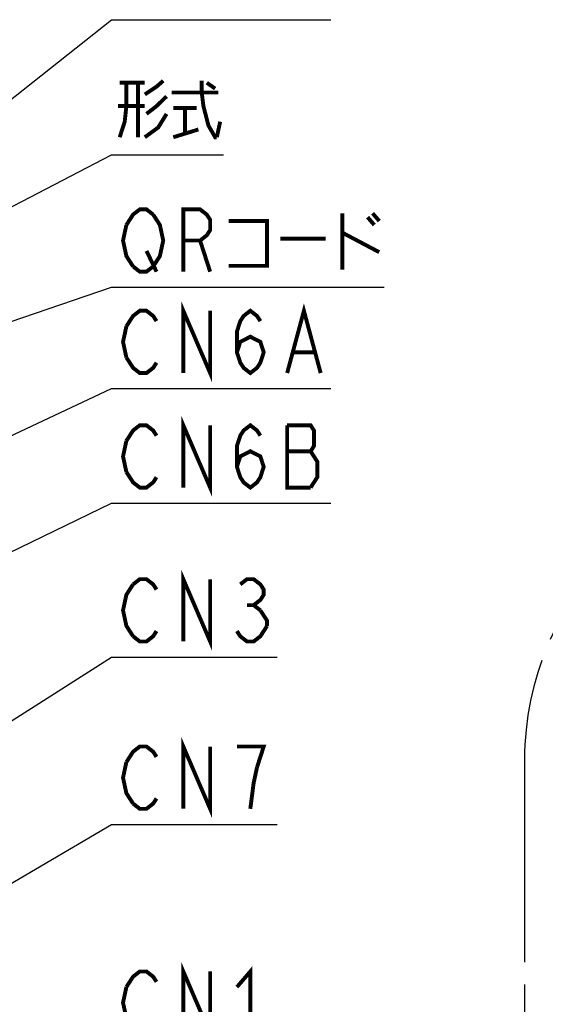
# Model space of a CAD drawing. Extents: x 58 to 816, y 33 to 569.
# Tile 13 of 24: x 486 to 540, y 351 to 452. Entities that reach past the tile are written whole.
import ezdxf

# ---------------------------------------------------------------- set-up
doc = ezdxf.new("R2010")
doc.units = 0
doc.header["$LTSCALE"] = 46.2
doc.linetypes.add('PHANTOM', pattern=[0.8, 0.45, -0.05, 0.1, -0.05, 0.1, -0.05])
doc.layers.get('0').update_dxf_attribs({"linetype": 'CONTINUOUS'})
doc.layers.add('ALL_FEATURES', color=7, linetype='CONTINUOUS')
doc.layers.add('ALL_NOTE', color=7, linetype='CONTINUOUS')

msp = doc.modelspace()

# ---------------------------------------------------------------- linework, layer by layer
at = {"color": 2, "linetype": 'CONTINUOUS'}
for p, q in [((475.73, 404.706), (495, 413.774)), ((495, 413.774), (495.5, 413.774)), ((495.5, 413.774), (517.516, 413.774)), ((475.73, 392.668), (495, 402.006)), ((495, 402.006), (495.5, 402.006)), ((495.5, 402.006), (517.516, 402.006))]:
    msp.add_line(p, q, dxfattribs=at)
at = {"color": 2, "linetype": 'CONTINUOUS', "const_width": 0.4}
for points in [[(496.532, 420.174), (497.22, 421.241), (497.908, 421.774), (498.596, 421.774), (499.284, 421.241), (499.628, 420.708)], [(502.38, 415.374), (502.38, 421.774), (505.132, 415.374), (505.132, 421.774)], [(507.884, 417.508), (508.228, 418.574), (509.26, 419.108), (510.292, 418.574), (510.636, 417.508), (510.292, 416.441), (509.948, 415.908), (509.26, 415.374), (508.572, 415.908), (508.228, 416.441), (507.884, 417.508), (507.884, 419.641), (508.228, 420.708), (508.572, 421.241), (509.26, 421.774), (509.948, 421.241), (510.292, 420.708)], [(513.044, 415.374), (514.764, 421.774), (516.484, 415.374)], [(496.532, 416.974), (496.188, 418.574), (496.532, 420.174)], [(499.628, 416.441), (499.284, 415.908), (498.596, 415.374), (497.908, 415.374), (497.22, 415.908), (496.532, 416.974)], [(513.732, 417.508), (515.796, 417.508)], [(502.38, 403.606), (502.38, 410.006), (505.132, 403.606), (505.132, 410.006)], [(496.532, 408.406), (497.22, 409.472), (497.908, 410.006), (498.596, 410.006), (499.284, 409.472), (499.628, 408.939)], [(507.884, 405.739), (508.228, 406.806), (509.26, 407.339), (510.292, 406.806), (510.636, 405.739), (510.292, 404.672), (509.948, 404.139), (509.26, 403.606), (508.572, 404.139), (508.228, 404.672), (507.884, 405.739), (507.884, 407.872), (508.228, 408.939), (508.572, 409.472), (509.26, 410.006), (509.948, 409.472), (510.292, 408.939)], [(515.452, 407.339), (515.796, 407.872), (515.796, 409.472), (515.452, 410.006), (513.044, 410.006)], [(513.044, 410.006), (513.044, 403.606), (515.452, 403.606)], [(496.532, 405.206), (496.188, 406.806), (496.532, 408.406)], [(513.044, 407.339), (515.452, 407.339)], [(515.452, 403.606), (516.14, 404.672), (516.14, 406.272), (515.452, 407.339)], [(499.628, 404.672), (499.284, 404.139), (498.596, 403.606), (497.908, 403.606), (497.22, 404.139), (496.532, 405.206)]]:
    msp.add_lwpolyline(points, dxfattribs=at)
at = {"layer": 'ALL_FEATURES', "color": 8, "linetype": 'PHANTOM'}
msp.add_line((537.425, 375.645), (537.425, 340.445), dxfattribs=at)
msp.add_arc((567.575, 375.645), 30.15, 90, 180, dxfattribs=at)
at = {"layer": 'ALL_NOTE', "color": 2, "linetype": 'CONTINUOUS'}
for p, q in [((462.5, 425.865), (495, 451.683)), ((495, 451.683), (495.5, 451.683)), ((495.5, 451.683), (517.516, 451.683)), ((462.5, 420.893), (495, 437.804)), ((495, 437.804), (495.5, 437.804)), ((495.5, 437.804), (506.508, 437.804)), ((447.448, 407.988), (495, 424.192)), ((495, 424.192), (495.5, 424.192)), ((495.5, 424.192), (523.02, 424.192)), ((476.1, 374.141), (495, 386.193)), ((495, 386.193), (495.5, 386.193)), ((495.5, 386.193), (512.012, 386.193)), ((476.1, 357.879), (495, 368.998)), ((495, 368.998), (495.5, 368.998)), ((495.5, 368.998), (512.012, 368.998))]:
    msp.add_line(p, q, dxfattribs=at)
at = {"layer": 'ALL_NOTE', "color": 2, "linetype": 'CONTINUOUS', "const_width": 0.4}
for points in [[(496.532, 445.204), (496.532, 442.804), (496.36, 441.204), (495.844, 439.604)], [(495.844, 445.204), (498.424, 445.204)], [(497.736, 445.204), (497.736, 439.604)], [(498.424, 444.004), (499.628, 444.804), (500.316, 445.404)], [(504.272, 445.404), (504.272, 444.204), (504.444, 442.804), (504.96, 440.804), (505.648, 439.604), (505.82, 439.604)], [(504.788, 445.204), (505.648, 444.604)], [(501.176, 444.204), (505.992, 444.204)], [(500.66, 443.804), (499.628, 442.804), (498.596, 442.004)], [(498.424, 442.804), (495.672, 442.804)], [(500.66, 442.004), (499.8, 440.604), (498.424, 439.604)], [(501.348, 442.604), (503.756, 442.604)], [(502.552, 442.604), (502.552, 440.004)], [(505.82, 439.604), (506.164, 441.204)], [(501.348, 439.604), (503.928, 440.404)], [(496.532, 430.592), (497.22, 431.659), (497.908, 432.192), (498.596, 432.192), (499.284, 431.659)], [(502.38, 425.792), (502.38, 432.192), (504.1, 432.192), (504.788, 431.659), (505.132, 431.126), (505.132, 430.059), (504.788, 429.526), (504.1, 428.992), (502.38, 428.992)], [(499.284, 431.659), (499.972, 430.592), (500.316, 428.992), (499.972, 427.392), (499.284, 426.326)], [(507.024, 430.992), (510.98, 430.992), (510.98, 426.392), (507.024, 426.392)], [(518.72, 431.792), (518.72, 425.992)], [(521.3, 431.392), (521.988, 430.592)], [(521.816, 431.792), (522.504, 430.992)], [(497.22, 426.326), (496.532, 427.392), (496.188, 428.992), (496.532, 430.592)], [(518.72, 429.792), (522.504, 427.792)], [(504.1, 428.992), (505.132, 425.792)], [(512.356, 429.192), (517, 429.192)], [(498.596, 427.926), (499.628, 425.792)], [(499.284, 426.326), (498.596, 425.792), (497.908, 425.792), (497.22, 426.326)], [(502.38, 387.793), (502.38, 394.193), (505.132, 387.793), (505.132, 394.193)], [(497.22, 388.326), (496.532, 389.393), (496.188, 390.993), (496.532, 392.593), (497.22, 393.66)], [(497.22, 393.66), (497.908, 394.193), (498.596, 394.193), (499.284, 393.66), (499.628, 393.126)], [(508.228, 393.66), (508.916, 394.193), (509.604, 394.193), (510.292, 393.66), (510.636, 393.126), (510.636, 392.593), (510.292, 392.06), (509.604, 391.526), (510.292, 390.993)], [(508.916, 391.526), (509.604, 391.526)], [(510.292, 390.993), (510.98, 389.926), (510.98, 389.393)], [(510.98, 389.393), (510.292, 388.326), (509.604, 387.793), (508.916, 387.793), (508.228, 388.326), (507.884, 388.86)], [(499.628, 388.86), (499.284, 388.326), (498.596, 387.793), (497.908, 387.793), (497.22, 388.326)], [(502.38, 370.598), (502.38, 376.998), (505.132, 370.598), (505.132, 376.998)], [(496.532, 375.398), (497.22, 376.465), (497.908, 376.998), (498.596, 376.998), (499.284, 376.465), (499.628, 375.932)], [(509.948, 374.865), (510.636, 376.998), (507.884, 376.998)], [(497.22, 371.132), (496.532, 372.198), (496.188, 373.798), (496.532, 375.398)], [(509.26, 370.598), (509.604, 373.265), (509.948, 374.865)], [(499.628, 371.665), (499.284, 371.132), (498.596, 370.598), (497.908, 370.598), (497.22, 371.132)], [(502.38, 347.483), (502.38, 353.883), (505.132, 347.483), (505.132, 353.883)], [(507.884, 352.283), (509.26, 353.883), (509.26, 347.483)], [(496.532, 352.283), (497.22, 353.35), (497.908, 353.883), (498.596, 353.883), (499.284, 353.35), (499.628, 352.817)], [(497.22, 348.017), (496.532, 349.083), (496.188, 350.683), (496.532, 352.283)]]:
    msp.add_lwpolyline(points, dxfattribs=at)

doc.saveas('drawing.dxf')
